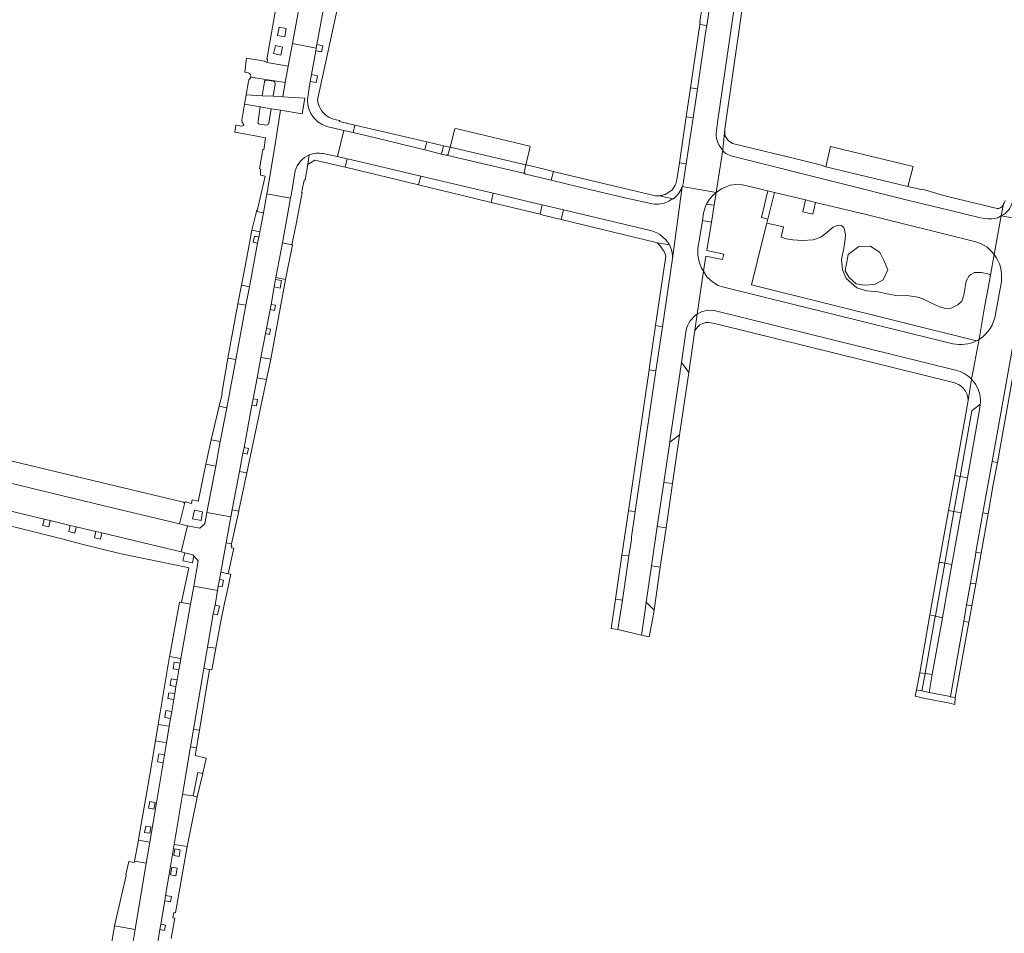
# Model space of a CAD drawing. Header units: metres. Extents: x 151213 to 156373, y 469495 to 475754.
# Tile 92 of 230: x 154025 to 154247, y 472251 to 472458. Entities that reach past the tile are written whole.
import ezdxf

# ---------------------------------------------------------------- set-up
doc = ezdxf.new("R2010")
doc.units = ezdxf.units.M
for name, color, linetype, lineweight in [('B-WE-OG-TERREIN_BEGROEID-GV', 252, 'Continuous', 18), ('B-WE-VH-OPENVERHARDING_BETONSTRAATSTEEN-GV', 252, 'Continuous', 18), ('B-WE-VH-OPENVERHARDING_SIERBESTRATING-GV', 252, 'Continuous', 18), ('B-WE-VH-OPENVERHARDING_STRAATBAKSTEEN-GV', 252, 'Continuous', 18), ('B-WE-VH-OPENVERHARDING_TEGEL-GV', 252, 'Continuous', 18)]:
    doc.layers.add(name, color=color, linetype=linetype, lineweight=lineweight)

msp = doc.modelspace()

# ---------------------------------------------------------------- linework, layer by layer
at = {"layer": 'B-WE-OG-TERREIN_BEGROEID-GV', "flags": 128}
for points in [[(154193.166, 472419.146), (154189.738, 472419.977), (154188.12, 472420.37), (154186.57, 472420.39), (154185.34, 472420.24), (154183.34, 472419.47), (154182.169, 472418.616), (154181.693, 472415.739), (154181.063, 472411.93), (154180.006, 472405.538), (154183.901, 472404.68), (154183.595, 472403.446), (154179.835, 472404.249), (154179.242, 472400.851), (154180.05, 472399.55), (154180.93, 472398.71), (154181.77, 472398.14), (154182.62, 472397.63), (154183.6, 472397.3), (154225.23, 472386.95), (154235.618, 472384.435)], [(154240.926, 472385.085), (154190.092, 472397.747), (154192.746, 472408.422), (154193.56, 472411.693), (154193.782, 472412.588), (154192.347, 472412.939), (154193.838, 472418.983), (154193.166, 472419.146)]]:
    msp.add_lwpolyline(points, dxfattribs=at)
for points in [[(154195.308, 472418.626), (154193.782, 472412.588), (154193.56, 472411.693), (154197.318, 472410.82), (154196.803, 472408.545), (154197.982, 472408.148), (154199.463, 472407.915), (154201.557, 472407.788), (154204.053, 472407.894), (154205.801, 472408.507), (154206.718, 472409.185), (154208.601, 472410.771), (154209.235, 472411.109), (154209.701, 472411.236), (154210.387, 472411.128), (154210.949, 472410.729), (154211.16, 472410.178), (154211.393, 472409.079), (154211.308, 472408.085), (154211.012, 472405.927), (154210.674, 472404.616), (154210.441, 472403.495), (154210.652, 472401.159), (154211.502, 472399.139), (154213.895, 472397.066), (154216.181, 472396.374), (154218.754, 472396.155), (154220.784, 472395.711), (154223.132, 472395.245), (154225.226, 472395.309), (154227.341, 472395.034), (154228.716, 472394.653), (154230.641, 472393.68), (154232.587, 472392.792), (154233.941, 472392.369), (154235.273, 472392.495), (154236.733, 472393.236), (154237.663, 472394.082), (154238.066, 472395.436), (154238.594, 472398.566), (154239.292, 472399.751), (154239.652, 472400.11), (154240.477, 472400.512), (154242.084, 472400.533), (154243.502, 472400.216), (154244.102, 472399.957), (154244.943, 472404.571), (154244.37, 472405.31), (154243.34, 472406.24), (154242.05, 472407.01), (154240.82, 472407.48), (154216.02, 472413.6), (154204.604, 472416.37), (154203.95, 472413.677), (154201.687, 472414.226), (154202.34, 472416.92)], [(154211.355, 472401.433), (154211.559, 472402.51), (154211.954, 472404.619), (154214.371, 472406.421), (154217.007, 472406.465), (154219.116, 472405.059), (154220.126, 472403.082), (154220.909, 472401.098), (154219.907, 472398.908), (154217.929, 472397.809), (154215.59, 472397.653), (154213.799, 472397.985), (154212.218, 472399.435), (154211.251, 472400.885)], [(154230.27, 472305.654), (154228.631, 472306), (154227.4, 472306.217), (154227.098, 472304.832), (154229.35, 472304.3), (154234.909, 472303.188), (154236.063, 472302.917), (154236.132, 472304.496), (154235.158, 472304.685), (154235.121, 472304.692)]]:
    msp.add_lwpolyline(points, close=True, dxfattribs=at)
at = {"layer": 'B-WE-OG-TERREIN_BEGROEID-GV'}
msp.add_lwpolyline([(154235.618, 472384.435, 0.1725658), (154240.926, 472385.085)], format="xyb", dxfattribs=at)
at = {"layer": 'B-WE-VH-OPENVERHARDING_BETONSTRAATSTEEN-GV', "flags": 128}
for points in [[(154180.601, 472460.343), (154178.955, 472460.614), (154178.428, 472457.185), (154178.546, 472457.126), (154178.464, 472456.595), (154180.016, 472456.366)], [(154177.894, 472442.055), (154176.349, 472442.277), (154175.381, 472435.731), (154176.927, 472435.484)], [(154139.137, 472424.843), (154140.14, 472428.91), (154140.03, 472429.1), (154123.28, 472433.09), (154123.1, 472432.98), (154122, 472428.862)], [(154120.076, 472427.271), (154120.55, 472429.184), (154116.74, 472430.03), (154116.289, 472428.21)], [(154122, 472428.862), (154121.65, 472427.55), (154121.55, 472427.27), (154121.4, 472427.09), (154121.202, 472427.056), (154138.9, 472422.87), (154138.72, 472423.15), (154139.137, 472424.843)], [(154225.452, 472419.976), (154226.63, 472424.48), (154207.98, 472429.02), (154206.9, 472424.39)], [(154139.137, 472424.843), (154138.72, 472423.15), (154138.9, 472422.87), (154139.14, 472422.73), (154144.884, 472421.357), (154145.357, 472423.336), (154140.889, 472424.459)], [(154131.277, 472416.347), (154131.745, 472418.433), (154115.426, 472422.302), (154114.915, 472420.35), (154127.325, 472417.314)], [(154142.842, 472415.784), (154142.351, 472413.692), (154143.07, 472413.52), (154147.129, 472412.538), (154147.641, 472414.656)], [(154167.004, 472378.552), (154168.517, 472378.344), (154169.991, 472388.288), (154168.409, 472388.551), (154167.064, 472379.242)], [(154171.74, 472362.924), (154171.636, 472362.224), (154173.877, 472363.87), (154175.948, 472377.921), (154174.275, 472380.223)], [(154237.278, 472354.43), (154238.904, 472354.133), (154241.621, 472369.493), (154241.819, 472370.75), (154239.905, 472369.242), (154237.281, 472354.446)], [(154172.294, 472352.86), (154173.703, 472362.689), (154173.877, 472363.87), (154171.636, 472362.224), (154170.279, 472353.089)], [(154242.421, 472346.227), (154243.588, 472346.011), (154244.757, 472352.626), (154245.673, 472357.612), (154244.479, 472357.818)], [(154235.874, 472346.56), (154237.278, 472354.43), (154236.031, 472354.658), (154234.62, 472346.746), (154235.87, 472346.535)], [(154238.904, 472354.133), (154237.278, 472354.43), (154235.874, 472346.56), (154235.87, 472346.535), (154237.487, 472346.262)], [(154160.828, 472336.687), (154162.435, 472336.495), (154162.98, 472340.206), (154163.023, 472340.815), (154163.861, 472346.534), (154162.326, 472346.712)], [(154233.802, 472334.872), (154235.422, 472334.586), (154237.487, 472346.262), (154235.87, 472346.535)], [(154167.551, 472334.276), (154169.523, 472333.936), (154170.835, 472342.836), (154168.826, 472343.138)], [(154240.708, 472336.589), (154239.837, 472331.693), (154239.604, 472330.372), (154240.774, 472330.165), (154242.014, 472337.147), (154240.844, 472337.355)], [(154231.671, 472322.874), (154231.683, 472322.93), (154233.802, 472334.872), (154232.561, 472335.092), (154230.428, 472323.154)], [(154231.683, 472322.93), (154231.671, 472322.874), (154233.269, 472322.513), (154235.422, 472334.586), (154233.802, 472334.872)], [(154158.377, 472320.092), (154159.938, 472319.856), (154160.953, 472326.472), (154159.356, 472326.72)], [(154165.247, 472318.549), (154167.029, 472318.181), (154167.902, 472322.912), (154168.098, 472324.245), (154166.341, 472326.024), (154165.929, 472323.218)], [(154238.083, 472321.702), (154239.266, 472321.501), (154239.536, 472323.096), (154239.896, 472325.218), (154238.726, 472325.404)], [(154229.352, 472309.914), (154230.977, 472309.674), (154233.269, 472322.513), (154231.671, 472322.874), (154231.654, 472322.795), (154229.367, 472309.988)], [(154229.345, 472309.881), (154229.352, 472309.914), (154228.127, 472310.095), (154227.4, 472306.217), (154228.631, 472306)], [(154228.631, 472306), (154230.27, 472305.654), (154230.977, 472309.674), (154229.352, 472309.914), (154229.345, 472309.881)]]:
    msp.add_lwpolyline(points, close=True, dxfattribs=at)
for points in [[(154174.78, 472421.162), (154175.364, 472425.054), (154173.843, 472425.318), (154173.273, 472421.457)], [(154172.866, 472420.246), (154172.4, 472419.49), (154172.24, 472419.3), (154172.01, 472419.07), (154171.7, 472418.83), (154171.02, 472418.4), (154170.65, 472418.19), (154170.27, 472418.05), (154169.93, 472417.95), (154169.61, 472417.9), (154169.291, 472417.872)], [(154169.291, 472417.872), (154172.399, 472417.18), (154172.465, 472417.208)], [(154179.29, 472413.975), (154179.014, 472412.26), (154181.063, 472411.93), (154181.693, 472415.739), (154179.954, 472415.95)]]:
    msp.add_lwpolyline(points, dxfattribs=at)
at = {"layer": 'B-WE-VH-OPENVERHARDING_BETONSTRAATSTEEN-GV'}
for points in [[(154172.465, 472417.208, 0.1453829), (154174.49, 472419.983)], [(154173.273, 472421.457, -0.0717817), (154172.866, 472420.246)], [(154174.49, 472419.983, 0.0509381), (154174.78, 472421.162)], [(154179.954, 472415.95, 0.069056), (154179.29, 472413.975)]]:
    msp.add_lwpolyline(points, format="xyb", dxfattribs=at)
at = {"layer": 'B-WE-VH-OPENVERHARDING_SIERBESTRATING-GV', "flags": 128}
msp.add_lwpolyline([(154079.098, 472437.958), (154081.572, 472437.518), (154083.727, 472437.177), (154088.605, 472436.394), (154089.2, 472439.928), (154084.237, 472440.248), (154082.04, 472440.351), (154079.545, 472440.471), (154075.908, 472440.685), (154075.532, 472438.538)], close=True, dxfattribs=at)
at = {"layer": 'B-WE-VH-OPENVERHARDING_STRAATBAKSTEEN-GV', "flags": 128}
for points in [[(154246.566, 472413.305), (154253.966, 472411.979), (154254.931, 472418.322), (154257.706, 472437.653), (154257.813, 472438.275), (154259.819, 472452.259), (154260.273, 472455.42), (154262.815, 472472.757), (154263.998, 472480.966), (154264.047, 472481.298), (154264.979, 472487.575), (154265.012, 472487.794), (154266.294, 472496.706), (154266.771, 472500), (154267.306, 472503.627), (154269.396, 472517.79), (154269.404, 472517.983), (154270.559, 472525.88), (154273.966, 472549.498), (154274.719, 472554.692), (154277.998, 472576.433)], [(154092.035, 472439.556), (154094.455, 472450.633), (154097.557, 472464.828), (154094.39, 472465.321), (154093.995, 472463.156), (154095.291, 472462.907), (154094.947, 472461.115), (154093.651, 472461.364), (154091.935, 472452.025), (154093.287, 472451.747), (154093.002, 472450.363), (154091.65, 472450.641), (154090.681, 472445.248), (154092.035, 472444.983), (154091.732, 472443.434), (154090.378, 472443.699), (154089.932, 472440.706)], [(154088.155, 472461.798), (154086.383, 472452.244), (154091.771, 472451.227), (154091.935, 472452.025), (154093.651, 472461.364)], [(154180.601, 472460.343), (154180.016, 472456.366), (154179.821, 472455.16), (154177.894, 472442.055), (154176.927, 472435.484), (154175.364, 472425.054)], [(154182.226, 472432.597), (154182.447, 472434.443), (154185.884, 472458.187)], [(154089.932, 472440.706), (154090.378, 472443.699), (154090.681, 472445.248), (154091.65, 472450.641), (154091.771, 472451.227), (154086.383, 472452.244), (154085.418, 472447.153), (154084.763, 472443.441), (154084.237, 472440.248), (154089.2, 472439.928), (154088.605, 472436.394), (154083.727, 472437.177), (154082.313, 472428.571), (154080.85, 472419.551), (154080.803, 472419.318), (154080.639, 472418.285)], [(154077.032, 472444.65), (154084.763, 472443.441), (154085.418, 472447.153), (154081.51, 472447.834), (154080.636, 472447.979), (154080.653, 472448.087), (154080.111, 472448.18), (154080.127, 472448.278), (154076.014, 472448.987), (154075.619, 472445.763), (154076.411, 472445.624)], [(154082.478, 472443.184), (154082.04, 472440.351), (154084.237, 472440.248), (154084.763, 472443.441), (154077.032, 472444.65)], [(154080.619, 472444.013), (154082.105, 472443.741)], [(154076.469, 472443.708), (154075.908, 472440.685)], [(154075.908, 472440.685), (154079.545, 472440.471), (154080.059, 472443.575)], [(154078.621, 472434.648), (154079.098, 472437.958), (154075.532, 472438.538), (154074.966, 472434.937), (154075.021, 472434.414), (154075.446, 472433.996), (154075.29, 472433.756), (154074.986, 472433.631), (154073.672, 472433.837), (154073.625, 472433.845), (154073.377, 472432.241), (154078.342, 472431.33), (154080.325, 472430.961), (154079.898, 472428.267), (154079.678, 472428.312), (154078.931, 472423.956), (154079.221, 472423.914), (154079.154, 472423.444), (154079.197, 472422.538)], [(154079.197, 472422.538), (154080.243, 472422.293), (154078.414, 472414.495), (154078.298, 472414.522), (154078.254, 472414.336), (154079.823, 472414.013), (154080.639, 472418.285), (154080.803, 472419.318), (154080.85, 472419.551), (154082.313, 472428.571), (154083.727, 472437.177), (154081.572, 472437.518), (154081.041, 472434.239)], [(154094.194, 472433.557), (154097.036, 472432.806), (154098.014, 472432.587), (154100.106, 472432.132), (154100.476, 472433.834), (154097.04, 472434.637), (154097.121, 472434.871), (154096.299, 472435.033)], [(154080.532, 472433.837), (154078.955, 472434.072)], [(154093.303, 472427.382), (154096.6, 472426.73), (154098.014, 472432.587), (154097.036, 472432.806), (154094.194, 472433.557)], [(154172.465, 472417.208), (154172.399, 472417.18), (154171.96, 472416.99), (154171.59, 472416.72), (154171.18, 472416.48), (154170.8, 472416.31), (154170.4, 472416.19), (154169.53, 472416.01), (154169.08, 472415.97), (154168.63, 472415.99), (154168.17, 472415.97), (154167.69, 472416.05), (154166.71, 472416.28), (154161.54, 472417.4), (154151.06, 472419.88), (154144.884, 472421.357), (154139.14, 472422.73), (154138.9, 472422.87), (154121.202, 472427.056), (154121.05, 472427.03), (154120.076, 472427.271), (154116.289, 472428.21), (154103.01, 472431.5), (154100.106, 472432.132), (154098.014, 472432.587), (154096.6, 472426.73), (154098.765, 472426.237), (154099.527, 472426.063), (154115.426, 472422.302), (154131.745, 472418.433), (154142.73, 472415.81), (154142.842, 472415.784), (154147.641, 472414.656), (154167.62, 472409.96), (154168.74, 472409.48), (154169.44, 472409.08), (154170.09, 472408.53), (154170.7, 472407.97), (154171.177, 472407.439)], [(154174.49, 472419.983), (154182.169, 472418.616), (154183.608, 472428.216), (154183.445, 472428.392)], [(154084.151, 472407.209), (154086.298, 472406.814), (154087.212, 472411.448), (154088.594, 472418.58), (154088.47, 472418.641), (154088.606, 472419.18), (154088.955, 472421.002), (154089.093, 472421.504), (154089.273, 472421.497), (154089.904, 472424.898), (154090.202, 472427.086)], [(154090.202, 472427.086), (154089.904, 472424.898), (154091.445, 472425.906)], [(154091.445, 472425.906), (154098.333, 472424.339), (154098.765, 472426.237), (154096.6, 472426.73), (154093.303, 472427.382)], [(154175.364, 472425.054), (154174.78, 472421.162)], [(154080.639, 472418.285), (154085.983, 472417.29), (154086.2, 472418.344), (154087.036, 472423.476)], [(154087.036, 472423.476), (154086.2, 472418.344), (154085.983, 472417.29), (154084.151, 472407.209)], [(154182.169, 472418.616), (154174.49, 472419.983), (154172.258, 472403.674), (154169.991, 472388.288), (154168.517, 472378.344)], [(154172.258, 472403.674), (154174.49, 472419.983)], [(154178.133, 472406.792), (154179.014, 472412.26), (154179.29, 472413.975)], [(154252.07, 472400.65), (154253.529, 472409.112), (154253.966, 472411.979), (154246.566, 472413.305), (154244.943, 472404.571)], [(154177.869, 472391.114), (154179.242, 472400.851)], [(154235.618, 472384.435), (154225.23, 472386.95), (154183.6, 472397.3), (154182.62, 472397.63), (154181.77, 472398.14), (154180.93, 472398.71), (154180.05, 472399.55), (154179.242, 472400.851), (154177.869, 472391.114), (154177.938, 472391.157), (154178.85, 472391.65), (154179.93, 472391.93), (154181.07, 472392.02), (154181.65, 472391.94), (154236.253, 472378.47)], [(154241.856, 472371.079), (154241.819, 472370.75), (154241.621, 472369.493), (154238.904, 472354.133), (154237.487, 472346.262), (154235.422, 472334.586), (154233.269, 472322.513), (154230.977, 472309.674), (154230.27, 472305.654), (154235.121, 472304.692), (154237.474, 472318.348), (154238.083, 472321.702), (154238.726, 472325.404), (154239.604, 472330.372), (154239.837, 472331.693), (154240.708, 472336.589), (154240.844, 472337.355), (154242.421, 472346.227), (154244.479, 472357.818), (154248.779, 472381.868), (154248.782, 472381.883), (154249.502, 472385.954), (154252.07, 472400.65)], [(154246.576, 472398.522), (154245.266, 472391.125)], [(154168.517, 472378.344), (154163.861, 472346.534), (154163.023, 472340.815), (154162.98, 472340.206), (154162.435, 472336.495), (154160.953, 472326.472), (154159.938, 472319.856), (154165.247, 472318.549), (154165.929, 472323.218), (154166.341, 472326.024), (154167.551, 472334.276), (154168.826, 472343.138), (154170.279, 472353.089), (154171.636, 472362.224), (154171.74, 472362.924), (154174.275, 472380.223), (154175.35, 472387.561)], [(154241.578, 472385.45), (154239.863, 472376.424)], [(154239.863, 472376.424), (154241.578, 472385.45)], [(154061.752, 472348.645), (154044.78, 472352.683), (154019.861, 472358.647)], [(154060.879, 472343.739), (154062.672, 472343.325), (154065.506, 472342.743), (154066.597, 472343.707), (154067.061, 472346.308), (154067.063, 472346.319), (154069.053, 472356.795), (154066.802, 472357.209), (154065.185, 472349.079), (154065.145, 472348.876), (154063.775, 472349.18), (154063.581, 472348.366), (154062.205, 472348.68), (154061.951, 472348.51)], [(154017.617, 472354.129), (154043.843, 472347.808), (154060.879, 472343.739), (154061.986, 472348.273)], [(154012.79, 472345.69), (154033.986, 472340.414), (154038.822, 472339.135), (154047.684, 472336.977), (154062.357, 472333.923), (154062.975, 472333.794), (154061.357, 472326.021), (154061.341, 472326.024), (154061.326, 472325.949), (154063.373, 472325.593), (154064.102, 472329.692), (154065.124, 472335.402), (154064.114, 472336.477), (154063.824, 472334.898), (154061.609, 472335.394), (154062.058, 472337.192), (154061.259, 472337.391), (154043.364, 472341.685), (154043.025, 472340.265), (154041.659, 472340.591), (154041.998, 472342.011), (154037.559, 472343.082), (154037.228, 472341.66), (154035.864, 472341.977), (154036.195, 472343.399), (154031.691, 472344.483), (154031.361, 472343.061), (154029.974, 472343.383), (154030.304, 472344.805), (154014.017, 472348.715)], [(154061.986, 472348.273), (154060.879, 472343.739)], [(154055.671, 472247.235), (154056.442, 472252.06), (154056.666, 472253.29), (154057.545, 472258.547), (154057.75, 472259.788), (154058.992, 472267.194), (154059.68, 472271.312), (154061.578, 472282.614), (154063.391, 472293.358), (154064.047, 472297.296), (154066.379, 472311.039), (154067.22, 472315.909), (154068.514, 472323.384), (154068.91, 472325.365), (154069.447, 472328.672), (154064.102, 472329.692), (154063.373, 472325.593), (154061.193, 472313.336), (154060.999, 472312.245), (154060.72, 472310.739), (154060.333, 472308.51), (154060.081, 472306.986), (154059.796, 472305.369), (154059.573, 472304.058), (154059.124, 472301.366), (154058.855, 472299.768), (154058.572, 472298.011), (154057.958, 472294.266), (154057.512, 472291.585), (154057.205, 472289.736), (154055.703, 472280.692), (154054.179, 472271.845), (154053.374, 472267.082), (154050.882, 472252.101), (154049.608, 472244.388)], [(154058.995, 472250.047), (154059.832, 472254.64), (154059.394, 472254.722), (154059.594, 472255.898), (154059.907, 472255.867), (154059.927, 472255.967), (154059.98, 472255.957), (154060.047, 472256.316), (154062.637, 472270.835), (154059.68, 472271.312), (154058.992, 472267.194), (154057.75, 472259.788), (154059.072, 472259.57), (154058.867, 472258.329), (154057.545, 472258.547), (154056.666, 472253.29), (154057.748, 472253.093), (154057.524, 472251.863), (154056.442, 472252.06), (154055.671, 472247.235)]]:
    msp.add_lwpolyline(points, dxfattribs=at)
for points in [[(154081.51, 472447.834), (154085.418, 472447.153), (154086.383, 472452.244), (154088.155, 472461.798), (154089.782, 472470.559), (154087.974, 472470.987), (154087.028, 472466.569), (154086.083, 472462.161), (154083.519, 472462.707), (154083.128, 472460.76), (154082.849, 472460.808), (154082.756, 472460.268), (154082.657, 472460.286), (154080.648, 472448.647), (154080.747, 472448.629), (154080.653, 472448.087), (154080.636, 472447.979)], [(154084.65, 472453.791), (154083.028, 472454.093), (154083.383, 472456), (154085.005, 472455.698)], [(154083.744, 472449.63), (154082.138, 472450.01), (154082.562, 472451.804), (154084.168, 472451.424)], [(154189.738, 472419.977), (154193.166, 472419.146), (154193.838, 472418.983), (154195.308, 472418.626), (154202.34, 472416.92), (154204.604, 472416.37), (154216.02, 472413.6), (154240.82, 472407.48), (154242.05, 472407.01), (154243.34, 472406.24), (154244.37, 472405.31), (154244.943, 472404.571), (154246.566, 472413.305), (154245.78, 472412.92), (154245.41, 472412.81), (154244.94, 472412.72), (154244.49, 472412.66), (154243.97, 472412.64), (154243.44, 472412.66), (154242.83, 472412.72), (154241.84, 472412.92), (154234.78, 472414.63), (154225.36, 472416.88), (154210.39, 472420.65), (154186.06, 472426.74), (154185.32, 472426.97), (154184.6, 472427.25), (154184.3, 472427.43), (154183.806, 472427.907), (154183.608, 472428.216), (154182.169, 472418.616), (154183.34, 472419.47), (154185.34, 472420.24), (154186.57, 472420.39), (154188.12, 472420.37)], [(154067.061, 472346.308), (154072.466, 472345.317), (154072.803, 472346.932), (154072.813, 472346.985), (154074.42, 472355.601), (154075.177, 472359.724), (154075.459, 472361.002), (154077.26, 472370.586), (154077.531, 472372.009), (154078.409, 472376.739), (154079.285, 472381.33), (154080.309, 472386.72), (154080.528, 472387.902), (154081.337, 472392.134), (154081.561, 472393.312), (154082.292, 472397.262), (154082.606, 472398.936), (154082.682, 472399.396), (154084.151, 472407.209), (154085.983, 472417.29), (154080.639, 472418.285), (154079.823, 472414.013), (154079.021, 472409.756), (154078.794, 472408.53), (154078.539, 472407.161), (154076.686, 472397.328), (154075.897, 472393.142), (154073.59, 472380.848), (154071.553, 472369.989), (154070.105, 472362.313), (154069.053, 472356.795), (154067.063, 472346.319)], [(154195.308, 472418.626), (154193.838, 472418.983), (154192.347, 472412.939), (154193.782, 472412.588)], [(154079.021, 472409.756), (154079.823, 472414.013), (154078.254, 472414.336), (154077.244, 472410.104)], [(154074.872, 472397.684), (154076.686, 472397.328), (154078.539, 472407.161), (154077.536, 472407.348), (154077.791, 472408.717), (154078.794, 472408.53), (154079.021, 472409.756), (154077.244, 472410.104), (154076.059, 472403.885)], [(154082.682, 472399.396), (154084.845, 472398.965), (154086.445, 472406.793), (154086.298, 472406.814), (154084.151, 472407.209)], [(154081.513, 472380.923), (154084.845, 472398.965), (154082.682, 472399.396), (154082.606, 472398.936), (154083.913, 472398.691), (154083.599, 472397.017), (154082.292, 472397.262), (154081.561, 472393.312), (154082.543, 472393.125), (154082.319, 472391.947), (154081.337, 472392.134), (154080.528, 472387.902), (154081.433, 472387.734), (154081.214, 472386.552), (154080.309, 472386.72), (154079.285, 472381.33)], [(154074.06, 472393.488), (154075.897, 472393.142), (154076.686, 472397.328), (154074.872, 472397.684)], [(154071.813, 472381.177), (154073.59, 472380.848), (154075.897, 472393.142), (154074.06, 472393.488)], [(154069.865, 472370.299), (154071.553, 472369.989), (154073.59, 472380.848), (154071.813, 472381.177), (154070.41, 472373.172), (154070.542, 472373.145)], [(154080.559, 472376.364), (154081.513, 472380.923), (154079.285, 472381.33), (154078.409, 472376.739)], [(154074.42, 472355.601), (154076.1, 472355.263), (154078.382, 472365.968), (154080.559, 472376.364), (154078.409, 472376.739), (154077.531, 472372.009), (154078.533, 472371.818), (154078.262, 472370.395), (154077.26, 472370.586), (154075.459, 472361.002), (154076.455, 472360.782), (154076.173, 472359.504), (154075.177, 472359.724)], [(154068.059, 472362.724), (154070.105, 472362.313), (154071.553, 472369.989), (154069.865, 472370.299)], [(154066.802, 472357.209), (154069.053, 472356.795), (154070.105, 472362.313), (154068.059, 472362.724)], [(154012.77, 472350.83), (154014.017, 472348.715), (154030.304, 472344.805), (154031.691, 472344.483), (154036.195, 472343.399), (154037.559, 472343.082), (154041.998, 472342.011), (154043.364, 472341.685), (154061.259, 472337.391), (154062.672, 472343.325), (154060.879, 472343.739), (154043.843, 472347.808), (154017.617, 472354.129), (154017.347, 472354.194), (154011.474, 472355.61), (154011.178, 472355.697), (154010.846, 472354.321), (154010.807, 472354.161)], [(154072.803, 472346.932), (154074.292, 472346.606), (154074.316, 472346.722), (154076.1, 472355.263), (154074.42, 472355.601), (154072.813, 472346.985)], [(154062.058, 472337.192), (154063.89, 472336.714), (154064.114, 472336.477), (154065.124, 472335.402), (154064.102, 472329.692), (154069.447, 472328.672), (154069.639, 472329.663), (154069.907, 472331.166), (154070.218, 472332.825), (154071.392, 472339.458), (154072.466, 472345.317), (154067.061, 472346.308), (154066.597, 472343.707), (154065.506, 472342.743), (154062.672, 472343.325), (154061.259, 472337.391)], [(154065.749, 472344.475), (154063.847, 472344.837), (154064.233, 472346.809), (154066.109, 472346.452)], [(154071.392, 472339.458), (154072.597, 472339.258), (154074.292, 472346.606), (154072.803, 472346.932), (154072.466, 472345.317)], [(154070.218, 472332.825), (154071.847, 472332.474), (154073.13, 472338.227), (154072.637, 472338.319), (154072.726, 472338.776), (154072.532, 472338.804), (154072.597, 472339.258), (154071.392, 472339.458)], [(154067.22, 472315.909), (154069.118, 472315.621), (154070.111, 472321.351), (154071.058, 472325.798), (154071.54, 472328.066), (154072.463, 472332.399), (154071.847, 472332.474), (154070.218, 472332.825), (154069.907, 472331.166), (154070.813, 472331.005), (154070.545, 472329.502), (154069.639, 472329.663), (154069.447, 472328.672), (154068.91, 472325.365), (154069.891, 472325.169), (154069.495, 472323.188), (154068.514, 472323.384)], [(154058.646, 472313.793), (154061.193, 472313.336), (154063.373, 472325.593), (154061.326, 472325.949), (154060.86, 472326.03), (154058.691, 472314.059)], [(154066.379, 472311.039), (154067.686, 472310.827), (154068.198, 472310.757), (154069.118, 472315.621), (154067.22, 472315.909)], [(154056.029, 472298.392), (154058.572, 472298.011), (154058.855, 472299.768), (154057.553, 472299.987), (154057.822, 472301.585), (154059.124, 472301.366), (154059.573, 472304.058), (154058.272, 472304.279), (154058.495, 472305.59), (154059.796, 472305.369), (154060.081, 472306.986), (154058.779, 472307.201), (154059.031, 472308.725), (154060.333, 472308.51), (154060.72, 472310.739), (154059.422, 472310.979), (154059.701, 472312.485), (154060.999, 472312.245), (154061.193, 472313.336), (154058.646, 472313.793)], [(154065.401, 472297.086), (154067.686, 472310.827), (154066.379, 472311.039), (154064.047, 472297.296)], [(154055.427, 472294.703), (154057.958, 472294.266), (154058.572, 472298.011), (154056.029, 472298.392)], [(154063.391, 472293.358), (154064.721, 472293.142), (154065.401, 472297.086), (154064.047, 472297.296)], [(154051.612, 472272.258), (154054.179, 472271.845), (154055.703, 472280.692), (154057.205, 472289.736), (154055.903, 472289.952), (154056.21, 472291.801), (154057.512, 472291.585), (154057.958, 472294.266), (154055.427, 472294.703), (154054.08, 472286.653), (154051.644, 472272.434)], [(154061.578, 472282.614), (154063.949, 472282.259), (154064.995, 472287.571), (154066.129, 472287.365), (154066.133, 472287.38), (154066.905, 472290.692), (154066.935, 472290.822), (154064.397, 472291.368), (154064.721, 472293.142), (154063.391, 472293.358)], [(154063.949, 472282.259), (154064.84, 472281.976), (154064.871, 472281.966), (154064.892, 472282.054), (154066.129, 472287.365), (154064.995, 472287.571)], [(154062.637, 472270.835), (154064.84, 472281.976), (154063.949, 472282.259), (154061.578, 472282.614), (154059.68, 472271.312)], [(154055.356, 472280.748), (154055.085, 472279.287), (154053.905, 472279.506), (154054.176, 472280.967)], [(154054.422, 472275.246), (154054.175, 472273.826), (154052.993, 472274.032), (154053.24, 472275.452)], [(154050.697, 472267.492), (154053.374, 472267.082), (154054.179, 472271.845), (154051.612, 472272.258)], [(154059.598, 472268.776), (154059.862, 472270.313), (154061.045, 472270.11), (154060.781, 472268.573)], [(154050.882, 472252.101), (154053.374, 472267.082), (154050.697, 472267.492), (154050.63, 472267.2), (154049.424, 472267.476), (154048.742, 472264.541), (154048.827, 472264.3), (154046.219, 472252.904)], [(154058.857, 472264.402), (154059.132, 472266.137), (154060.317, 472265.949), (154060.042, 472264.214)], [(154046.925, 472245.037), (154047.007, 472245.02), (154047.127, 472244.996), (154047.078, 472244.753), (154049.608, 472244.388), (154050.882, 472252.101), (154046.219, 472252.904), (154046.212, 472252.875), (154045.522, 472248.759), (154047.504, 472248.402)]]:
    msp.add_lwpolyline(points, close=True, dxfattribs=at)
at = {"layer": 'B-WE-VH-OPENVERHARDING_STRAATBAKSTEEN-GV'}
for points in [[(154076.411, 472445.624, -0.3542262), (154077.032, 472444.65)], [(154077.032, 472444.65, 0.1201744), (154076.469, 472443.708)], [(154080.059, 472443.575, -0.4068582), (154080.619, 472444.013)], [(154082.105, 472443.741, -0.3678107), (154082.478, 472443.184)], [(154094.194, 472433.557, -0.3986524), (154089.932, 472440.706)], [(154089.932, 472440.706, 0.3986524), (154094.194, 472433.557)], [(154096.299, 472435.033, -0.3397031), (154092.035, 472439.556)], [(154078.955, 472434.072, -0.3848676), (154078.621, 472434.648)], [(154081.041, 472434.239, -0.3481952), (154080.532, 472433.837)], [(154183.445, 472428.392, -0.2256768), (154182.226, 472432.597)], [(154087.036, 472423.476, -0.2355316), (154090.202, 472427.086)], [(154090.202, 472427.086, 0.2355316), (154087.036, 472423.476)], [(154090.202, 472427.086, -0.1476724), (154093.303, 472427.382)], [(154093.303, 472427.382, 0.1476724), (154090.202, 472427.086)], [(154174.49, 472419.983, -0.1453829), (154172.465, 472417.208)], [(154174.78, 472421.162, -0.0509381), (154174.49, 472419.983)], [(154179.954, 472415.95, -0.1161386), (154182.169, 472418.616)], [(154179.29, 472413.975, -0.069056), (154179.954, 472415.95)], [(154249.083, 472416.521, -0.2098446), (154246.566, 472413.305)], [(154171.177, 472407.439, -0.0327353), (154171.581, 472406.753)], [(154171.581, 472406.753, -0.1276789), (154172.258, 472403.674)], [(154179.242, 472400.851, -0.1943934), (154178.133, 472406.792)], [(154244.943, 472404.571, -0.2028333), (154246.576, 472398.522)], [(154175.35, 472387.561, -0.1923339), (154177.869, 472391.114)], [(154245.266, 472391.125, -0.2226964), (154241.578, 472385.45)], [(154240.926, 472385.085, -0.1725658), (154235.618, 472384.435)], [(154241.578, 472385.45, -0.0227465), (154240.926, 472385.085)], [(154236.253, 472378.47, -0.147426), (154239.863, 472376.424)], [(154239.863, 472376.424, -0.2063441), (154241.856, 472371.079)], [(154061.951, 472348.51, 0.2088021), (154061.752, 472348.645)], [(154061.986, 472348.273, 0.2066072), (154061.951, 472348.51)], [(154061.951, 472348.51, -0.2066072), (154061.986, 472348.273)]]:
    msp.add_lwpolyline(points, format="xyb", dxfattribs=at)
at = {"layer": 'B-WE-VH-OPENVERHARDING_TEGEL-GV', "flags": 128}
for points in [[(154184.07, 472432.92), (154187.87, 472459.115), (154188.385, 472462.721), (154188.998, 472468.173), (154187.766, 472468.312), (154187.301, 472468.378), (154185.884, 472458.187), (154182.447, 472434.443), (154182.226, 472432.597)], [(154183.445, 472428.392), (154183.608, 472428.216), (154184.07, 472432.92)], [(154181.693, 472415.739), (154182.169, 472418.616)], [(154179.954, 472415.95), (154181.693, 472415.739)], [(154247.08, 472416.07), (154246.566, 472413.305)], [(154171.177, 472407.439), (154170.7, 472407.97), (154170.09, 472408.53), (154169.44, 472409.08), (154168.74, 472409.48), (154167.62, 472409.96), (154147.641, 472414.656), (154147.129, 472412.538), (154168.27, 472407.42), (154168.778, 472407.262)], [(154179.242, 472400.851), (154179.835, 472404.249), (154183.595, 472403.446), (154183.901, 472404.68), (154180.006, 472405.538), (154181.063, 472411.93), (154179.014, 472412.26), (154178.133, 472406.792)], [(154171.581, 472406.753), (154168.778, 472407.262), (154169.14, 472406.92), (154169.55, 472406.49), (154169.95, 472405.87), (154170.41, 472405.26), (154170.62, 472404.73), (154170.752, 472404.212), (154168.409, 472388.551), (154169.991, 472388.288), (154172.258, 472403.674)], [(154168.778, 472407.262), (154171.581, 472406.753)], [(154244.943, 472404.571), (154244.102, 472399.957), (154243.493, 472396.614), (154242.802, 472392.698), (154241.578, 472385.45)], [(154245.266, 472391.125), (154246.576, 472398.522)], [(154175.35, 472387.561), (154174.275, 472380.223), (154175.948, 472377.921), (154177.344, 472387.393), (154177.869, 472391.114)], [(154177.938, 472391.157), (154177.869, 472391.114), (154177.344, 472387.393), (154177.94, 472388.2), (154178.44, 472388.68), (154179.13, 472389.02), (154179.79, 472389.22), (154180.31, 472389.24), (154181, 472389.18), (154183.08, 472388.7), (154235.475, 472375.72)], [(154236.253, 472378.47), (154181.65, 472391.94), (154181.07, 472392.02), (154179.93, 472391.93), (154178.85, 472391.65), (154177.938, 472391.157)], [(154239.863, 472376.424), (154239.087, 472371.596), (154236.031, 472354.658), (154237.278, 472354.43), (154237.281, 472354.446), (154239.905, 472369.242), (154241.819, 472370.75), (154241.856, 472371.079)], [(154239.087, 472371.596), (154239.863, 472376.424)]]:
    msp.add_lwpolyline(points, dxfattribs=at)
for points in [[(154177.894, 472442.055), (154179.821, 472455.16), (154180.016, 472456.366), (154178.464, 472456.595), (154176.349, 472442.277)], [(154175.364, 472425.054), (154176.927, 472435.484), (154175.381, 472435.731), (154173.843, 472425.318)], [(154116.289, 472428.21), (154116.74, 472430.03), (154101.137, 472433.68), (154100.476, 472433.834), (154100.106, 472432.132), (154103.01, 472431.5)], [(154184.07, 472432.92), (154183.608, 472428.216), (154183.806, 472427.907), (154184.3, 472427.43), (154184.6, 472427.25), (154185.32, 472426.97), (154186.06, 472426.74), (154210.39, 472420.65), (154225.36, 472416.88), (154234.78, 472414.63), (154241.84, 472412.92), (154242.83, 472412.72), (154243.44, 472412.66), (154243.97, 472412.64), (154244.49, 472412.66), (154244.94, 472412.72), (154245.41, 472412.81), (154245.78, 472412.92), (154246.566, 472413.305), (154247.08, 472416.07), (154246.94, 472415.7), (154246.67, 472415.37), (154246.31, 472415.14), (154245.98, 472414.98), (154245.64, 472414.98), (154234.14, 472417.81), (154228.66, 472419.38), (154228.42, 472419.26), (154227.751, 472419.434), (154226.07, 472419.8), (154225.452, 472419.976), (154206.9, 472424.39), (154206.24, 472424.62), (154206.266, 472424.729), (154201.994, 472425.757), (154185.82, 472429.65), (154184.82, 472430.37), (154184.103, 472431.515)], [(154121.202, 472427.056), (154121.4, 472427.09), (154121.55, 472427.27), (154121.65, 472427.55), (154122, 472428.862), (154120.55, 472429.184), (154120.076, 472427.271), (154121.05, 472427.03)], [(154114.915, 472420.35), (154115.426, 472422.302), (154099.527, 472426.063), (154098.765, 472426.237), (154098.333, 472424.339), (154098.68, 472424.26)], [(154172.399, 472417.18), (154169.291, 472417.872), (154169.27, 472417.87), (154168.44, 472417.89), (154161.44, 472419.49), (154145.9, 472423.2), (154145.357, 472423.336), (154144.884, 472421.357), (154151.06, 472419.88), (154161.54, 472417.4), (154166.71, 472416.28), (154167.69, 472416.05), (154168.17, 472415.97), (154168.63, 472415.99), (154169.08, 472415.97), (154169.53, 472416.01), (154170.4, 472416.19), (154170.8, 472416.31), (154171.18, 472416.48), (154171.59, 472416.72), (154171.96, 472416.99)], [(154131.745, 472418.433), (154131.277, 472416.347), (154142.351, 472413.692), (154142.842, 472415.784), (154142.73, 472415.81)], [(154202.34, 472416.92), (154201.687, 472414.226), (154203.95, 472413.677), (154204.604, 472416.37)], [(154250.036, 472381.671), (154248.779, 472381.868), (154244.479, 472357.818), (154245.673, 472357.612)], [(154162.326, 472346.712), (154163.861, 472346.534), (154168.517, 472378.344), (154167.004, 472378.552)], [(154170.835, 472342.836), (154172.294, 472352.86), (154170.279, 472353.089), (154168.826, 472343.138)], [(154234.62, 472346.746), (154232.561, 472335.092), (154233.802, 472334.872), (154235.87, 472346.535)], [(154243.588, 472346.011), (154242.421, 472346.227), (154240.844, 472337.355), (154242.014, 472337.147)], [(154159.356, 472326.72), (154160.953, 472326.472), (154162.435, 472336.495), (154160.828, 472336.687)], [(154169.523, 472333.936), (154167.551, 472334.276), (154166.341, 472326.024), (154168.098, 472324.245)], [(154238.726, 472325.404), (154239.896, 472325.218), (154240.774, 472330.165), (154239.604, 472330.372)], [(154230.428, 472323.154), (154228.127, 472310.095), (154229.352, 472309.914), (154229.367, 472309.988), (154231.654, 472322.795), (154231.671, 472322.874)], [(154238.083, 472321.702), (154237.474, 472318.348), (154235.121, 472304.692), (154235.158, 472304.685), (154236.132, 472304.496), (154239.266, 472321.501)]]:
    msp.add_lwpolyline(points, close=True, dxfattribs=at)
at = {"layer": 'B-WE-VH-OPENVERHARDING_TEGEL-GV'}
for points in [[(154182.226, 472432.597, 0.2256768), (154183.445, 472428.392)], [(154182.169, 472418.616, 0.1161386), (154179.954, 472415.95)], [(154246.566, 472413.305, 0.2098446), (154249.083, 472416.521)], [(154247.408, 472416.79, -0.0667365), (154247.08, 472416.07)], [(154171.581, 472406.753, 0.0327353), (154171.177, 472407.439)], [(154172.258, 472403.674, 0.1276789), (154171.581, 472406.753)], [(154178.133, 472406.792, 0.1943934), (154179.242, 472400.851)], [(154246.576, 472398.522, 0.2028333), (154244.943, 472404.571)], [(154177.869, 472391.114, 0.1923339), (154175.35, 472387.561)], [(154241.578, 472385.45, 0.2226964), (154245.266, 472391.125)], [(154239.863, 472376.424, 0.147426), (154236.253, 472378.47)], [(154235.475, 472375.72, -0.3756606), (154239.087, 472371.596)], [(154241.856, 472371.079, 0.2063441), (154239.863, 472376.424)]]:
    msp.add_lwpolyline(points, format="xyb", dxfattribs=at)

doc.saveas('drawing.dxf')
